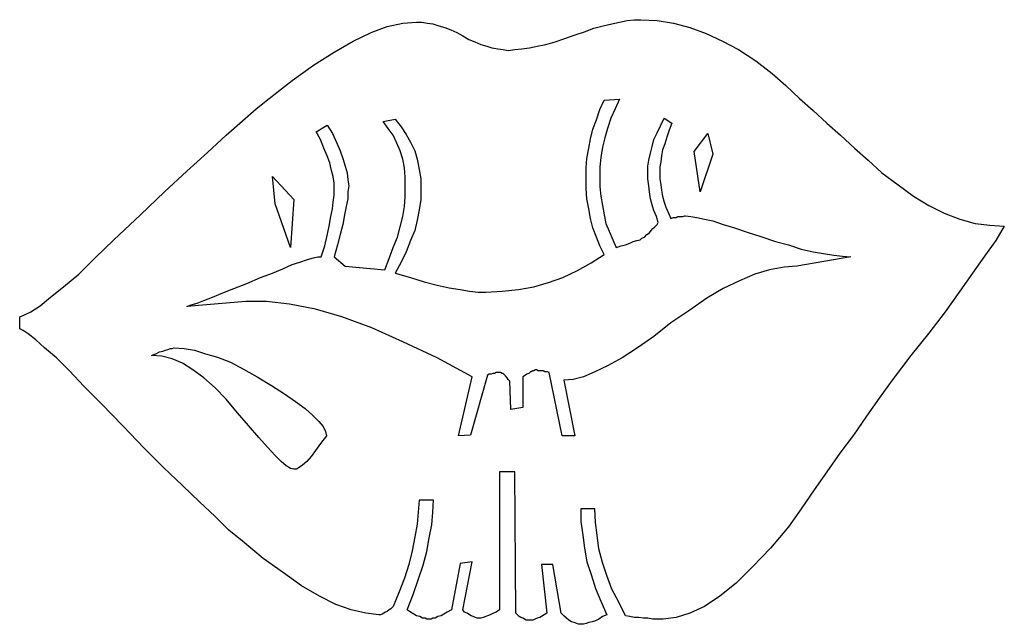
# Model space of a CAD drawing. Extents: x 0.1 to 21.2, y 0 to 2.6.
# Tile 9 of 23: x 5 to 7.3, y 0 to 1.4. Entities that reach past the tile are written whole.
import ezdxf

# ---------------------------------------------------------------- set-up
doc = ezdxf.new("R2010")
doc.units = 0

msp = doc.modelspace()

# ---------------------------------------------------------------- linework, layer by layer
at = {"color": 0}
for p, q in [((5.849609, 1.386719, 0.5), (5.884766, 1.394531, 0.5)), ((5.884766, 1.394531, 0.5), (5.916016, 1.396484, 0.5)), ((5.916016, 1.396484, 0.5), (5.927734, 1.396484, 0.5)), ((5.927734, 1.396484, 0.5), (5.941406, 1.394531, 0.5)), ((5.941406, 1.394531, 0.5), (5.953125, 1.392578, 0.5)), ((5.953125, 1.392578, 0.5), (5.966797, 1.388672, 0.5)), ((6.341797, 1.388672, 0.5), (6.361328, 1.392578, 0.5)), ((6.361328, 1.392578, 0.5), (6.378906, 1.396484, 0.5)), ((6.378906, 1.396484, 0.5), (6.396484, 1.400391, 0.5)), ((6.396484, 1.400391, 0.5), (6.412109, 1.402344, 0.5)), ((6.412109, 1.402344, 0.5), (6.427734, 1.402344, 0.5)), ((6.427734, 1.402344, 0.5), (6.464844, 1.400391, 0.5)), ((6.464844, 1.400391, 0.5), (6.501953, 1.394531, 0.5)), ((6.501953, 1.394531, 0.5), (6.539063, 1.384766, 0.5)), ((5.771484, 1.353516, 0.5), (5.8125, 1.373047, 0.5)), ((5.8125, 1.373047, 0.5), (5.849609, 1.386719, 0.5)), ((5.966797, 1.388672, 0.5), (5.980469, 1.384766, 0.5)), ((5.980469, 1.384766, 0.5), (5.994141, 1.378906, 0.5)), ((5.994141, 1.378906, 0.5), (6.007813, 1.373047, 0.5)), ((6.007813, 1.373047, 0.5), (6.021484, 1.365234, 0.5)), ((6.275391, 1.367188, 0.5), (6.298828, 1.375, 0.5)), ((6.298828, 1.375, 0.5), (6.320313, 1.382813, 0.5)), ((6.320313, 1.382813, 0.5), (6.341797, 1.388672, 0.5)), ((6.539063, 1.384766, 0.5), (6.576172, 1.371094, 0.5)), ((6.576172, 1.371094, 0.5), (6.613281, 1.353516, 0.5)), ((5.728516, 1.328125, 0.5), (5.771484, 1.353516, 0.5)), ((6.021484, 1.365234, 0.5), (6.035156, 1.357422, 0.5)), ((6.035156, 1.357422, 0.5), (6.048828, 1.351563, 0.5)), ((6.048828, 1.351563, 0.5), (6.0625, 1.345703, 0.5)), ((6.210938, 1.345703, 0.5), (6.232422, 1.351563, 0.5)), ((6.232422, 1.351563, 0.5), (6.253906, 1.359375, 0.5)), ((6.253906, 1.359375, 0.5), (6.275391, 1.367188, 0.5)), ((6.613281, 1.353516, 0.5), (6.650391, 1.333984, 0.5)), ((5.681641, 1.298828, 0.5), (5.728516, 1.328125, 0.5)), ((6.0625, 1.345703, 0.5), (6.076172, 1.341797, 0.5)), ((6.076172, 1.341797, 0.5), (6.087891, 1.337891, 0.5)), ((6.087891, 1.337891, 0.5), (6.101563, 1.335938, 0.5)), ((6.101563, 1.335938, 0.5), (6.113281, 1.333984, 0.5)), ((6.113281, 1.333984, 0.5), (6.125, 1.332031, 0.5)), ((6.125, 1.332031, 0.5), (6.140625, 1.333984, 0.5)), ((6.140625, 1.333984, 0.5), (6.15625, 1.335938, 0.5)), ((6.15625, 1.335938, 0.5), (6.173828, 1.337891, 0.5)), ((6.173828, 1.337891, 0.5), (6.191406, 1.341797, 0.5)), ((6.191406, 1.341797, 0.5), (6.210938, 1.345703, 0.5)), ((6.650391, 1.333984, 0.5), (6.689453, 1.308594, 0.5)), ((6.689453, 1.308594, 0.5), (6.726563, 1.279297, 0.5)), ((5.632813, 1.263672, 0.5), (5.681641, 1.298828, 0.5)), ((6.726563, 1.279297, 0.5), (6.757813, 1.251953, 0.5)), ((5.580078, 1.222656, 0.5), (5.632813, 1.263672, 0.5)), ((6.757813, 1.251953, 0.5), (6.789063, 1.222656, 0.5)), ((5.550781, 1.199219, 0.5), (5.580078, 1.222656, 0.5)), ((6.333984, 1.197266, 0.5), (6.34375, 1.21875, 0.5)), ((6.34375, 1.21875, 0.5), (6.378906, 1.220703, 0.5)), ((6.378906, 1.220703, 0.5), (6.369141, 1.199219, 0.5)), ((6.789063, 1.222656, 0.5), (6.820313, 1.195313, 0.5)), ((5.519531, 1.171875, 0.5), (5.550781, 1.199219, 0.5)), ((6.326172, 1.173828, 0.5), (6.333984, 1.197266, 0.5)), ((6.369141, 1.199219, 0.5), (6.359375, 1.177734, 0.5)), ((6.820313, 1.195313, 0.5), (6.851563, 1.166016, 0.5)), ((5.482422, 1.138672, 0.5), (5.519531, 1.171875, 0.5)), ((5.839844, 1.169922, 0.5), (5.867188, 1.175781, 0.5)), ((5.851563, 1.154297, 0.5), (5.839844, 1.169922, 0.5)), ((5.867188, 1.175781, 0.5), (5.880859, 1.158203, 0.5)), ((6.318359, 1.152344, 0.5), (6.326172, 1.173828, 0.5)), ((6.359375, 1.177734, 0.5), (6.351563, 1.154297, 0.5)), ((6.472656, 1.162109, 0.5), (6.480469, 1.177734, 0.5)), ((6.480469, 1.177734, 0.5), (6.498047, 1.166016, 0.5)), ((5.6875, 1.146484, 0.5), (5.712891, 1.162109, 0.5)), ((5.697266, 1.128906, 0.5), (5.6875, 1.146484, 0.5)), ((5.712891, 1.162109, 0.5), (5.724609, 1.142578, 0.5)), ((5.863281, 1.138672, 0.5), (5.851563, 1.154297, 0.5)), ((5.880859, 1.158203, 0.5), (5.892578, 1.140625, 0.5)), ((6.3125, 1.130859, 0.5), (6.318359, 1.152344, 0.5)), ((6.351563, 1.154297, 0.5), (6.345703, 1.132813, 0.5)), ((6.457031, 1.128906, 0.5), (6.464844, 1.144531, 0.5)), ((6.464844, 1.144531, 0.5), (6.472656, 1.162109, 0.5)), ((6.492188, 1.150391, 0.5), (6.486328, 1.134766, 0.5)), ((6.498047, 1.166016, 0.5), (6.492188, 1.150391, 0.5)), ((6.851563, 1.166016, 0.5), (6.882813, 1.138672, 0.5)), ((5.439453, 1.099609, 0.5), (5.482422, 1.138672, 0.5)), ((5.705078, 1.109375, 0.5), (5.697266, 1.128906, 0.5)), ((5.724609, 1.142578, 0.5), (5.734375, 1.121094, 0.5)), ((5.871094, 1.121094, 0.5), (5.863281, 1.138672, 0.5)), ((5.892578, 1.140625, 0.5), (5.902344, 1.123047, 0.5)), ((5.902344, 1.123047, 0.5), (5.912109, 1.103516, 0.5)), ((6.308594, 1.109375, 0.5), (6.3125, 1.130859, 0.5)), ((6.345703, 1.132813, 0.5), (6.339844, 1.111328, 0.5)), ((6.453125, 1.113281, 0.5), (6.457031, 1.128906, 0.5)), ((6.486328, 1.134766, 0.5), (6.482422, 1.119141, 0.5)), ((6.548828, 1.101563, 0.5), (6.580078, 1.142578, 0.5)), ((6.580078, 1.142578, 0.5), (6.591797, 1.095703, 0.5)), ((6.882813, 1.138672, 0.5), (6.914063, 1.109375, 0.5)), ((5.712891, 1.091797, 0.5), (5.705078, 1.109375, 0.5)), ((5.734375, 1.121094, 0.5), (5.742188, 1.103516, 0.5)), ((5.742188, 1.103516, 0.5), (5.748047, 1.085938, 0.5)), ((5.878906, 1.103516, 0.5), (5.871094, 1.121094, 0.5)), ((5.884766, 1.083984, 0.5), (5.878906, 1.103516, 0.5)), ((5.912109, 1.103516, 0.5), (5.917969, 1.083984, 0.5)), ((6.304688, 1.085938, 0.5), (6.308594, 1.109375, 0.5)), ((6.339844, 1.111328, 0.5), (6.335938, 1.087891, 0.5)), ((6.449219, 1.097656, 0.5), (6.453125, 1.113281, 0.5)), ((6.476563, 1.105469, 0.5), (6.474609, 1.091797, 0.5)), ((6.482422, 1.119141, 0.5), (6.476563, 1.105469, 0.5)), ((6.5625, 1.009766, 0.5), (6.548828, 1.101563, 0.5)), ((6.914063, 1.109375, 0.5), (6.945313, 1.082031, 0.5)), ((5.392578, 1.056641, 0.5), (5.439453, 1.099609, 0.5)), ((5.71875, 1.076172, 0.5), (5.712891, 1.091797, 0.5)), ((5.748047, 1.085938, 0.5), (5.753906, 1.068359, 0.5)), ((5.888672, 1.064453, 0.5), (5.884766, 1.083984, 0.5)), ((5.917969, 1.083984, 0.5), (5.921875, 1.060547, 0.5)), ((6.302734, 1.064453, 0.5), (6.304688, 1.085938, 0.5)), ((6.335938, 1.087891, 0.5), (6.333984, 1.066406, 0.5)), ((6.443359, 1.068359, 0.5), (6.445313, 1.082031, 0.5)), ((6.445313, 1.082031, 0.5), (6.449219, 1.097656, 0.5)), ((6.472656, 1.078125, 0.5), (6.470703, 1.066406, 0.5)), ((6.474609, 1.091797, 0.5), (6.472656, 1.078125, 0.5)), ((6.591797, 1.095703, 0.5), (6.5625, 1.009766, 0.5)), ((6.945313, 1.082031, 0.5), (6.976563, 1.052734, 0.5)), ((5.341797, 1.009766, 0.5), (5.392578, 1.056641, 0.5)), ((5.722656, 1.058594, 0.5), (5.71875, 1.076172, 0.5)), ((5.726563, 1.044922, 0.5), (5.722656, 1.058594, 0.5)), ((5.753906, 1.068359, 0.5), (5.757813, 1.052734, 0.5)), ((5.890625, 1.042969, 0.5), (5.888672, 1.064453, 0.5)), ((5.921875, 1.060547, 0.5), (5.925781, 1.039063, 0.5)), ((6.302734, 1.042969, 0.5), (6.302734, 1.064453, 0.5)), ((6.333984, 1.066406, 0.5), (6.333984, 1.042969, 0.5)), ((6.443359, 1.052734, 0.5), (6.443359, 1.068359, 0.5)), ((6.470703, 1.066406, 0.5), (6.470703, 1.052734, 0.5)), ((5.587891, 1.044922, 0.5), (5.636719, 0.992188, 0.5)), ((5.59375, 0.982422, 0.5), (5.587891, 1.044922, 0.5)), ((5.728516, 1.029297, 0.5), (5.726563, 1.044922, 0.5)), ((5.757813, 1.052734, 0.5), (5.759766, 1.037109, 0.5)), ((5.759766, 1.037109, 0.5), (5.761719, 1.023438, 0.5)), ((5.890625, 1.021484, 0.5), (5.890625, 1.042969, 0.5)), ((5.925781, 1.039063, 0.5), (5.925781, 1.015625, 0.5)), ((6.302734, 1.017578, 0.5), (6.302734, 1.042969, 0.5)), ((6.333984, 1.042969, 0.5), (6.333984, 1.021484, 0.5)), ((6.443359, 1.039063, 0.5), (6.443359, 1.052734, 0.5)), ((6.445313, 1.023438, 0.5), (6.443359, 1.039063, 0.5)), ((6.470703, 1.052734, 0.5), (6.470703, 1.039063, 0.5)), ((6.470703, 1.039063, 0.5), (6.472656, 1.025391, 0.5)), ((6.976563, 1.052734, 0.5), (7.013672, 1.025391, 0.5)), ((5.728516, 1.015625, 0.5), (5.728516, 1.029297, 0.5)), ((5.728516, 1.001953, 0.5), (5.728516, 1.015625, 0.5)), ((5.761719, 1.023438, 0.5), (5.759766, 1.009766, 0.5)), ((5.890625, 0.998047, 0.5), (5.890625, 1.021484, 0.5)), ((5.925781, 1.015625, 0.5), (5.925781, 0.992188, 0.5)), ((6.304688, 0.994141, 0.5), (6.302734, 1.017578, 0.5)), ((6.333984, 1.021484, 0.5), (6.335938, 1, 0.5)), ((6.447266, 1.009766, 0.5), (6.445313, 1.023438, 0.5)), ((6.472656, 1.025391, 0.5), (6.474609, 1.013672, 0.5)), ((6.474609, 1.013672, 0.5), (6.476563, 1, 0.5)), ((7.013672, 1.025391, 0.5), (7.048828, 1, 0.5)), ((5.287109, 0.957031, 0.5), (5.341797, 1.009766, 0.5)), ((5.636719, 0.992188, 0.5), (5.628906, 0.882813, 0.5)), ((5.726563, 0.986328, 0.5), (5.728516, 1.001953, 0.5)), ((5.759766, 0.994141, 0.5), (5.755859, 0.976563, 0.5)), ((5.759766, 1.009766, 0.5), (5.759766, 0.994141, 0.5)), ((5.888672, 0.976563, 0.5), (5.890625, 0.998047, 0.5)), ((5.925781, 0.992188, 0.5), (5.921875, 0.96875, 0.5)), ((6.308594, 0.970703, 0.5), (6.304688, 0.994141, 0.5)), ((6.335938, 1, 0.5), (6.339844, 0.978516, 0.5)), ((6.449219, 0.994141, 0.5), (6.447266, 1.009766, 0.5)), ((6.453125, 0.980469, 0.5), (6.449219, 0.994141, 0.5)), ((6.476563, 1, 0.5), (6.480469, 0.986328, 0.5)), ((7.048828, 1, 0.5), (7.083984, 0.978516, 0.5)), ((5.628906, 0.882813, 0.5), (5.59375, 0.982422, 0.5)), ((5.720703, 0.953125, 0.5), (5.724609, 0.970703, 0.5)), ((5.724609, 0.970703, 0.5), (5.726563, 0.986328, 0.5)), ((5.755859, 0.976563, 0.5), (5.751953, 0.957031, 0.5)), ((5.884766, 0.953125, 0.5), (5.888672, 0.976563, 0.5)), ((5.921875, 0.96875, 0.5), (5.917969, 0.945313, 0.5)), ((6.3125, 0.949219, 0.5), (6.308594, 0.970703, 0.5)), ((6.339844, 0.978516, 0.5), (6.34375, 0.957031, 0.5)), ((6.457031, 0.966797, 0.5), (6.453125, 0.980469, 0.5)), ((6.462891, 0.953125, 0.5), (6.457031, 0.966797, 0.5)), ((6.480469, 0.986328, 0.5), (6.484375, 0.974609, 0.5)), ((6.484375, 0.974609, 0.5), (6.490234, 0.960938, 0.5)), ((7.083984, 0.978516, 0.5), (7.119141, 0.960938, 0.5)), ((5.226563, 0.900391, 0.5), (5.287109, 0.957031, 0.5)), ((5.716797, 0.931641, 0.5), (5.720703, 0.953125, 0.5)), ((5.751953, 0.957031, 0.5), (5.748047, 0.935547, 0.5)), ((5.878906, 0.929688, 0.5), (5.884766, 0.953125, 0.5)), ((5.917969, 0.945313, 0.5), (5.912109, 0.921875, 0.5)), ((6.318359, 0.927734, 0.5), (6.3125, 0.949219, 0.5)), ((6.34375, 0.957031, 0.5), (6.347656, 0.9375, 0.5)), ((6.466797, 0.939453, 0.5), (6.462891, 0.953125, 0.5)), ((6.490234, 0.960938, 0.5), (6.496094, 0.949219, 0.5)), ((6.496094, 0.949219, 0.5), (6.501953, 0.951172, 0.5)), ((6.501953, 0.951172, 0.5), (6.507813, 0.951172, 0.5)), ((6.507813, 0.951172, 0.5), (6.511719, 0.953125, 0.5)), ((6.511719, 0.953125, 0.5), (6.517578, 0.953125, 0.5)), ((6.517578, 0.953125, 0.5), (6.521484, 0.953125, 0.5)), ((6.521484, 0.953125, 0.5), (6.523438, 0.953125, 0.5)), ((6.523438, 0.953125, 0.5), (6.527344, 0.955078, 0.5)), ((6.527344, 0.955078, 0.5), (6.529297, 0.955078, 0.5)), ((6.529297, 0.955078, 0.5), (6.541016, 0.953125, 0.5)), ((6.541016, 0.953125, 0.5), (6.554688, 0.951172, 0.5)), ((6.554688, 0.951172, 0.5), (6.572266, 0.947266, 0.5)), ((6.572266, 0.947266, 0.5), (6.591797, 0.943359, 0.5)), ((6.591797, 0.943359, 0.5), (6.615234, 0.935547, 0.5)), ((7.119141, 0.960938, 0.5), (7.154297, 0.947266, 0.5)), ((7.154297, 0.947266, 0.5), (7.189453, 0.9375, 0.5)), ((5.712891, 0.910156, 0.5), (5.716797, 0.931641, 0.5)), ((5.748047, 0.935547, 0.5), (5.742188, 0.912109, 0.5)), ((5.873047, 0.90625, 0.5), (5.878906, 0.929688, 0.5)), ((5.912109, 0.921875, 0.5), (5.902344, 0.898438, 0.5)), ((6.326172, 0.90625, 0.5), (6.318359, 0.927734, 0.5)), ((6.347656, 0.9375, 0.5), (6.355469, 0.919922, 0.5)), ((6.447266, 0.916016, 0.5), (6.451172, 0.921875, 0.5)), ((6.451172, 0.921875, 0.5), (6.455078, 0.925781, 0.5)), ((6.455078, 0.925781, 0.5), (6.458984, 0.929688, 0.5)), ((6.458984, 0.929688, 0.5), (6.462891, 0.933594, 0.5)), ((6.462891, 0.933594, 0.5), (6.464844, 0.935547, 0.5)), ((6.464844, 0.935547, 0.5), (6.466797, 0.939453, 0.5)), ((6.615234, 0.935547, 0.5), (6.640625, 0.927734, 0.5)), ((6.640625, 0.927734, 0.5), (6.669922, 0.917969, 0.5)), ((7.189453, 0.9375, 0.5), (7.222656, 0.933594, 0.5)), ((7.222656, 0.933594, 0.5), (7.255859, 0.931641, 0.5)), ((7.255859, 0.931641, 0.5), (7.236328, 0.898438, 0.5)), ((5.183594, 0.859375, 0.5), (5.226563, 0.900391, 0.5)), ((5.707031, 0.886719, 0.5), (5.712891, 0.910156, 0.5)), ((5.742188, 0.912109, 0.5), (5.736328, 0.888672, 0.5)), ((5.863281, 0.882813, 0.5), (5.873047, 0.90625, 0.5)), ((5.902344, 0.898438, 0.5), (5.892578, 0.873047, 0.5)), ((6.333984, 0.886719, 0.5), (6.326172, 0.90625, 0.5)), ((6.355469, 0.919922, 0.5), (6.363281, 0.900391, 0.5)), ((6.363281, 0.900391, 0.5), (6.371094, 0.882813, 0.5)), ((6.410156, 0.896484, 0.5), (6.417969, 0.898438, 0.5)), ((6.417969, 0.898438, 0.5), (6.425781, 0.900391, 0.5)), ((6.425781, 0.900391, 0.5), (6.429688, 0.904297, 0.5)), ((6.429688, 0.904297, 0.5), (6.435547, 0.90625, 0.5)), ((6.435547, 0.90625, 0.5), (6.441406, 0.912109, 0.5)), ((6.441406, 0.912109, 0.5), (6.447266, 0.916016, 0.5)), ((6.669922, 0.917969, 0.5), (6.701172, 0.908203, 0.5)), ((6.701172, 0.908203, 0.5), (6.734375, 0.896484, 0.5)), ((7.236328, 0.898438, 0.5), (7.210938, 0.863281, 0.5)), ((5.699219, 0.861328, 0.5), (5.707031, 0.886719, 0.5)), ((5.736328, 0.888672, 0.5), (5.728516, 0.861328, 0.5)), ((5.853516, 0.857422, 0.5), (5.863281, 0.882813, 0.5)), ((6.34375, 0.867188, 0.5), (6.333984, 0.886719, 0.5)), ((6.371094, 0.882813, 0.5), (6.382813, 0.886719, 0.5)), ((6.382813, 0.886719, 0.5), (6.392578, 0.888672, 0.5)), ((6.392578, 0.888672, 0.5), (6.402344, 0.892578, 0.5)), ((6.402344, 0.892578, 0.5), (6.410156, 0.896484, 0.5)), ((6.734375, 0.896484, 0.5), (6.763672, 0.888672, 0.5)), ((6.763672, 0.888672, 0.5), (6.792969, 0.878906, 0.5)), ((6.792969, 0.878906, 0.5), (6.820313, 0.873047, 0.5)), ((5.146484, 0.822266, 0.5), (5.183594, 0.859375, 0.5)), ((5.650391, 0.849609, 0.5), (5.667969, 0.855469, 0.5)), ((5.667969, 0.855469, 0.5), (5.681641, 0.859375, 0.5)), ((5.681641, 0.859375, 0.5), (5.691406, 0.861328, 0.5)), ((5.691406, 0.861328, 0.5), (5.699219, 0.861328, 0.5)), ((5.728516, 0.861328, 0.5), (5.753906, 0.839844, 0.5)), ((5.84375, 0.832031, 0.5), (5.853516, 0.857422, 0.5)), ((5.892578, 0.873047, 0.5), (5.880859, 0.849609, 0.5)), ((6.314453, 0.847656, 0.5), (6.34375, 0.867188, 0.5)), ((6.90625, 0.861328, 0.5), (6.783203, 0.839844, 0.5)), ((6.820313, 0.873047, 0.5), (6.84375, 0.869141, 0.5)), ((6.84375, 0.869141, 0.5), (6.867188, 0.865234, 0.5)), ((6.867188, 0.865234, 0.5), (6.886719, 0.863281, 0.5)), ((6.886719, 0.863281, 0.5), (6.90625, 0.861328, 0.5)), ((7.210938, 0.863281, 0.5), (7.183594, 0.824219, 0.5)), ((5.587891, 0.824219, 0.5), (5.611328, 0.833984, 0.5)), ((5.611328, 0.833984, 0.5), (5.632813, 0.84375, 0.5)), ((5.632813, 0.84375, 0.5), (5.650391, 0.849609, 0.5)), ((5.753906, 0.839844, 0.5), (5.84375, 0.832031, 0.5)), ((5.880859, 0.849609, 0.5), (5.867188, 0.824219, 0.5)), ((6.283203, 0.830078, 0.5), (6.314453, 0.847656, 0.5)), ((6.720703, 0.832031, 0.5), (6.6875, 0.822266, 0.5)), ((6.753906, 0.837891, 0.5), (6.720703, 0.832031, 0.5)), ((6.783203, 0.839844, 0.5), (6.753906, 0.837891, 0.5)), ((5.111328, 0.792969, 0.5), (5.146484, 0.822266, 0.5)), ((5.529297, 0.800781, 0.5), (5.560547, 0.814453, 0.5)), ((5.560547, 0.814453, 0.5), (5.587891, 0.824219, 0.5)), ((5.867188, 0.824219, 0.5), (5.902344, 0.814453, 0.5)), ((5.902344, 0.814453, 0.5), (5.933594, 0.804688, 0.5)), ((6.216797, 0.802734, 0.5), (6.25, 0.814453, 0.5)), ((6.25, 0.814453, 0.5), (6.283203, 0.830078, 0.5)), ((6.6875, 0.822266, 0.5), (6.652344, 0.806641, 0.5)), ((7.183594, 0.824219, 0.5), (7.154297, 0.783203, 0.5)), ((5.082031, 0.769531, 0.5), (5.111328, 0.792969, 0.5)), ((5.474609, 0.779297, 0.5), (5.5, 0.789063, 0.5)), ((5.5, 0.789063, 0.5), (5.529297, 0.800781, 0.5)), ((5.933594, 0.804688, 0.5), (5.962891, 0.796875, 0.5)), ((5.962891, 0.796875, 0.5), (5.990234, 0.791016, 0.5)), ((5.990234, 0.791016, 0.5), (6.015625, 0.787109, 0.5)), ((6.015625, 0.787109, 0.5), (6.037109, 0.783203, 0.5)), ((6.111328, 0.783203, 0.5), (6.148438, 0.787109, 0.5)), ((6.148438, 0.787109, 0.5), (6.183594, 0.792969, 0.5)), ((6.183594, 0.792969, 0.5), (6.216797, 0.802734, 0.5)), ((6.615234, 0.789063, 0.5), (6.578125, 0.767578, 0.5)), ((6.652344, 0.806641, 0.5), (6.615234, 0.789063, 0.5)), ((5.058594, 0.75, 0.5), (5.082031, 0.769531, 0.5)), ((5.431641, 0.761719, 0.5), (5.451172, 0.769531, 0.5)), ((5.451172, 0.769531, 0.5), (5.474609, 0.779297, 0.5)), ((6.037109, 0.783203, 0.5), (6.056641, 0.78125, 0.5)), ((6.056641, 0.78125, 0.5), (6.074219, 0.78125, 0.5)), ((6.074219, 0.78125, 0.5), (6.111328, 0.783203, 0.5)), ((6.578125, 0.767578, 0.5), (6.539063, 0.740234, 0.5)), ((7.154297, 0.783203, 0.5), (7.121094, 0.736328, 0.5)), ((5.037109, 0.736328, 0.5), (5.058594, 0.75, 0.5)), ((5.527344, 0.759766, 0.5), (5.392578, 0.748047, 0.5)), ((5.392578, 0.748047, 0.5), (5.402344, 0.751953, 0.5)), ((5.402344, 0.751953, 0.5), (5.416016, 0.755859, 0.5)), ((5.416016, 0.755859, 0.5), (5.431641, 0.761719, 0.5)), ((5.574219, 0.759766, 0.5), (5.527344, 0.759766, 0.5)), ((5.626953, 0.753906, 0.5), (5.574219, 0.759766, 0.5)), ((5.685547, 0.742188, 0.5), (5.626953, 0.753906, 0.5)), ((5.746094, 0.724609, 0.5), (5.685547, 0.742188, 0.5)), ((5.011719, 0.724609, 0.5), (5.021484, 0.728516, 0.5)), ((5.011719, 0.697266, 0.5), (5.011719, 0.724609, 0.5)), ((5.021484, 0.728516, 0.5), (5.037109, 0.736328, 0.5)), ((5.814453, 0.699219, 0.5), (5.746094, 0.724609, 0.5)), ((6.539063, 0.740234, 0.5), (6.496094, 0.710938, 0.5)), ((7.121094, 0.736328, 0.5), (7.083984, 0.6875, 0.5)), ((5.019531, 0.693359, 0.5), (5.011719, 0.697266, 0.5)), ((5.884766, 0.667969, 0.5), (5.814453, 0.699219, 0.5)), ((6.496094, 0.710938, 0.5), (6.457031, 0.679688, 0.5)), ((5.03125, 0.685547, 0.5), (5.019531, 0.693359, 0.5)), ((5.048828, 0.671875, 0.5), (5.03125, 0.685547, 0.5)), ((6.457031, 0.679688, 0.5), (6.419922, 0.654297, 0.5)), ((7.083984, 0.6875, 0.5), (7.042969, 0.636719, 0.5)), ((5.068359, 0.654297, 0.5), (5.048828, 0.671875, 0.5)), ((5.095703, 0.630859, 0.5), (5.068359, 0.654297, 0.5)), ((5.349609, 0.650391, 0.5), (5.355469, 0.652344, 0.5)), ((5.355469, 0.652344, 0.5), (5.359375, 0.652344, 0.5)), ((5.359375, 0.652344, 0.5), (5.363281, 0.654297, 0.5)), ((5.363281, 0.654297, 0.5), (5.386719, 0.652344, 0.5)), ((5.386719, 0.652344, 0.5), (5.410156, 0.648438, 0.5)), ((5.962891, 0.630859, 0.5), (5.884766, 0.667969, 0.5)), ((6.419922, 0.654297, 0.5), (6.384766, 0.630859, 0.5)), ((5.125, 0.601563, 0.5), (5.095703, 0.630859, 0.5)), ((5.3125, 0.636719, 0.5), (5.322266, 0.640625, 0.5)), ((5.335938, 0.634766, 0.5), (5.3125, 0.636719, 0.5)), ((5.322266, 0.640625, 0.5), (5.330078, 0.644531, 0.5)), ((5.330078, 0.644531, 0.5), (5.337891, 0.646484, 0.5)), ((5.359375, 0.628906, 0.5), (5.335938, 0.634766, 0.5)), ((5.337891, 0.646484, 0.5), (5.34375, 0.648438, 0.5)), ((5.34375, 0.648438, 0.5), (5.349609, 0.650391, 0.5)), ((5.382813, 0.619141, 0.5), (5.359375, 0.628906, 0.5)), ((5.410156, 0.648438, 0.5), (5.435547, 0.640625, 0.5)), ((5.435547, 0.640625, 0.5), (5.462891, 0.632813, 0.5)), ((5.462891, 0.632813, 0.5), (5.492188, 0.621094, 0.5)), ((6.042969, 0.587891, 0.5), (5.962891, 0.630859, 0.5)), ((6.384766, 0.630859, 0.5), (6.351563, 0.613281, 0.5)), ((7.042969, 0.636719, 0.5), (7, 0.580078, 0.5)), ((5.40625, 0.603516, 0.5), (5.382813, 0.619141, 0.5)), ((5.492188, 0.621094, 0.5), (5.521484, 0.605469, 0.5)), ((6.351563, 0.613281, 0.5), (6.322266, 0.599609, 0.5)), ((5.158203, 0.566406, 0.5), (5.125, 0.601563, 0.5)), ((5.431641, 0.585938, 0.5), (5.40625, 0.603516, 0.5)), ((5.457031, 0.5625, 0.5), (5.431641, 0.585938, 0.5)), ((5.521484, 0.605469, 0.5), (5.552734, 0.587891, 0.5)), ((5.552734, 0.587891, 0.5), (5.585938, 0.568359, 0.5)), ((6.011719, 0.453125, 0.5), (6.042969, 0.587891, 0.5)), ((6.078125, 0.591797, 0.5), (6.039063, 0.455078, 0.5)), ((6.082031, 0.59375, 0.5), (6.078125, 0.591797, 0.5)), ((6.085938, 0.59375, 0.5), (6.082031, 0.59375, 0.5)), ((6.089844, 0.595703, 0.5), (6.085938, 0.59375, 0.5)), ((6.09375, 0.595703, 0.5), (6.089844, 0.595703, 0.5)), ((6.097656, 0.597656, 0.5), (6.09375, 0.595703, 0.5)), ((6.099609, 0.597656, 0.5), (6.097656, 0.597656, 0.5)), ((6.101563, 0.597656, 0.5), (6.099609, 0.597656, 0.5)), ((6.105469, 0.597656, 0.5), (6.101563, 0.597656, 0.5)), ((6.107422, 0.597656, 0.5), (6.105469, 0.597656, 0.5)), ((6.111328, 0.595703, 0.5), (6.107422, 0.597656, 0.5)), ((6.113281, 0.595703, 0.5), (6.111328, 0.595703, 0.5)), ((6.117188, 0.591797, 0.5), (6.113281, 0.595703, 0.5)), ((6.119141, 0.589844, 0.5), (6.117188, 0.591797, 0.5)), ((6.123047, 0.585938, 0.5), (6.119141, 0.589844, 0.5)), ((6.125, 0.582031, 0.5), (6.123047, 0.585938, 0.5)), ((6.162109, 0.589844, 0.5), (6.158203, 0.587891, 0.5)), ((6.158203, 0.587891, 0.5), (6.158203, 0.517578, 0.5)), ((6.167969, 0.59375, 0.5), (6.162109, 0.589844, 0.5)), ((6.171875, 0.595703, 0.5), (6.167969, 0.59375, 0.5)), ((6.175781, 0.599609, 0.5), (6.171875, 0.595703, 0.5)), ((6.177734, 0.599609, 0.5), (6.175781, 0.599609, 0.5)), ((6.181641, 0.601563, 0.5), (6.177734, 0.599609, 0.5)), ((6.183594, 0.601563, 0.5), (6.181641, 0.601563, 0.5)), ((6.1875, 0.603516, 0.5), (6.183594, 0.601563, 0.5)), ((6.189453, 0.603516, 0.5), (6.1875, 0.603516, 0.5)), ((6.193359, 0.601563, 0.5), (6.189453, 0.603516, 0.5)), ((6.197266, 0.601563, 0.5), (6.193359, 0.601563, 0.5)), ((6.201172, 0.601563, 0.5), (6.197266, 0.601563, 0.5)), ((6.205078, 0.601563, 0.5), (6.201172, 0.601563, 0.5)), ((6.208984, 0.599609, 0.5), (6.205078, 0.601563, 0.5)), ((6.214844, 0.599609, 0.5), (6.208984, 0.599609, 0.5)), ((6.21875, 0.597656, 0.5), (6.214844, 0.599609, 0.5)), ((6.248047, 0.453125, 0.5), (6.21875, 0.597656, 0.5)), ((6.296875, 0.587891, 0.5), (6.273438, 0.582031, 0.5)), ((6.322266, 0.599609, 0.5), (6.296875, 0.587891, 0.5)), ((5.197266, 0.527344, 0.5), (5.158203, 0.566406, 0.5)), ((5.482422, 0.537109, 0.5), (5.457031, 0.5625, 0.5)), ((5.585938, 0.568359, 0.5), (5.615234, 0.548828, 0.5)), ((6.128906, 0.578125, 0.5), (6.125, 0.582031, 0.5)), ((6.130859, 0.513672, 0.5), (6.128906, 0.578125, 0.5)), ((6.273438, 0.582031, 0.5), (6.251953, 0.580078, 0.5)), ((6.251953, 0.580078, 0.5), (6.277344, 0.453125, 0.5)), ((7, 0.580078, 0.5), (6.970703, 0.539063, 0.5)), ((5.615234, 0.548828, 0.5), (5.640625, 0.53125, 0.5)), ((6.970703, 0.539063, 0.5), (6.941406, 0.498047, 0.5)), ((5.248047, 0.474609, 0.5), (5.197266, 0.527344, 0.5)), ((5.507813, 0.505859, 0.5), (5.482422, 0.537109, 0.5)), ((5.640625, 0.53125, 0.5), (5.662109, 0.515625, 0.5)), ((6.158203, 0.517578, 0.5), (6.130859, 0.513672, 0.5)), ((5.533203, 0.476563, 0.5), (5.507813, 0.505859, 0.5)), ((5.662109, 0.515625, 0.5), (5.679688, 0.5, 0.5)), ((5.679688, 0.5, 0.5), (5.693359, 0.486328, 0.5)), ((6.941406, 0.498047, 0.5), (6.912109, 0.455078, 0.5)), ((5.294922, 0.425781, 0.5), (5.248047, 0.474609, 0.5)), ((5.556641, 0.449219, 0.5), (5.533203, 0.476563, 0.5)), ((5.693359, 0.486328, 0.5), (5.703125, 0.474609, 0.5)), ((5.703125, 0.474609, 0.5), (5.708984, 0.462891, 0.5)), ((5.576172, 0.427734, 0.5), (5.556641, 0.449219, 0.5)), ((5.710938, 0.453125, 0.5), (5.697266, 0.435547, 0.5)), ((5.708984, 0.462891, 0.5), (5.710938, 0.453125, 0.5)), ((6.039063, 0.455078, 0.5), (6.011719, 0.453125, 0.5)), ((6.277344, 0.453125, 0.5), (6.248047, 0.453125, 0.5)), ((6.912109, 0.455078, 0.5), (6.880859, 0.414063, 0.5)), ((5.59375, 0.408203, 0.5), (5.576172, 0.427734, 0.5)), ((5.697266, 0.435547, 0.5), (5.685547, 0.419922, 0.5)), ((5.339844, 0.380859, 0.5), (5.294922, 0.425781, 0.5)), ((5.607422, 0.394531, 0.5), (5.59375, 0.408203, 0.5)), ((5.675781, 0.40625, 0.5), (5.666016, 0.394531, 0.5)), ((5.685547, 0.419922, 0.5), (5.675781, 0.40625, 0.5)), ((6.880859, 0.414063, 0.5), (6.851563, 0.371094, 0.5)), ((5.619141, 0.384766, 0.5), (5.607422, 0.394531, 0.5)), ((5.628906, 0.378906, 0.5), (5.619141, 0.384766, 0.5)), ((5.65625, 0.386719, 0.5), (5.648438, 0.380859, 0.5)), ((5.666016, 0.394531, 0.5), (5.65625, 0.386719, 0.5)), ((5.382813, 0.339844, 0.5), (5.339844, 0.380859, 0.5)), ((5.636719, 0.376953, 0.5), (5.628906, 0.378906, 0.5)), ((5.642578, 0.376953, 0.5), (5.636719, 0.376953, 0.5)), ((5.648438, 0.380859, 0.5), (5.642578, 0.376953, 0.5)), ((6.140625, 0.371094, 0.5), (6.105469, 0.371094, 0.5)), ((6.105469, 0.371094, 0.5), (6.105469, 0.056641, 0.5)), ((6.142578, 0.048828, 0.5), (6.140625, 0.371094, 0.5)), ((6.851563, 0.371094, 0.5), (6.822266, 0.330078, 0.5)), ((5.421875, 0.302734, 0.5), (5.382813, 0.339844, 0.5)), ((6.822266, 0.330078, 0.5), (6.792969, 0.287109, 0.5)), ((5.457031, 0.269531, 0.5), (5.421875, 0.302734, 0.5)), ((5.921875, 0.306641, 0.5), (5.919922, 0.279297, 0.5)), ((5.955078, 0.306641, 0.5), (5.921875, 0.306641, 0.5)), ((5.953125, 0.279297, 0.5), (5.955078, 0.306641, 0.5)), ((5.488281, 0.238281, 0.5), (5.457031, 0.269531, 0.5)), ((5.919922, 0.279297, 0.5), (5.917969, 0.251953, 0.5)), ((5.951172, 0.25, 0.5), (5.953125, 0.279297, 0.5)), ((6.322266, 0.287109, 0.5), (6.291016, 0.287109, 0.5)), ((6.291016, 0.287109, 0.5), (6.291016, 0.257813, 0.5)), ((6.324219, 0.255859, 0.5), (6.322266, 0.287109, 0.5)), ((6.792969, 0.287109, 0.5), (6.763672, 0.246094, 0.5)), ((5.917969, 0.251953, 0.5), (5.912109, 0.222656, 0.5)), ((5.945313, 0.220703, 0.5), (5.951172, 0.25, 0.5)), ((6.291016, 0.257813, 0.5), (6.294922, 0.226563, 0.5)), ((6.328125, 0.226563, 0.5), (6.324219, 0.255859, 0.5)), ((5.519531, 0.212891, 0.5), (5.488281, 0.238281, 0.5)), ((6.294922, 0.226563, 0.5), (6.298828, 0.197266, 0.5)), ((6.332031, 0.195313, 0.5), (6.328125, 0.226563, 0.5)), ((6.763672, 0.246094, 0.5), (6.722656, 0.197266, 0.5)), ((5.566406, 0.173828, 0.5), (5.519531, 0.212891, 0.5)), ((5.912109, 0.222656, 0.5), (5.90625, 0.191406, 0.5)), ((5.939453, 0.189453, 0.5), (5.945313, 0.220703, 0.5)), ((5.90625, 0.191406, 0.5), (5.898438, 0.160156, 0.5)), ((5.931641, 0.158203, 0.5), (5.939453, 0.189453, 0.5)), ((6.298828, 0.197266, 0.5), (6.304688, 0.166016, 0.5)), ((6.339844, 0.164063, 0.5), (6.332031, 0.195313, 0.5)), ((6.722656, 0.197266, 0.5), (6.681641, 0.154297, 0.5)), ((5.613281, 0.140625, 0.5), (5.566406, 0.173828, 0.5)), ((5.898438, 0.160156, 0.5), (5.888672, 0.128906, 0.5)), ((5.919922, 0.125, 0.5), (5.931641, 0.158203, 0.5)), ((6.015625, 0.162109, 0.5), (5.996094, 0.056641, 0.5)), ((6.042969, 0.166016, 0.5), (6.015625, 0.162109, 0.5)), ((6.021484, 0.056641, 0.5), (6.042969, 0.166016, 0.5)), ((6.226563, 0.160156, 0.5), (6.201172, 0.160156, 0.5)), ((6.201172, 0.160156, 0.5), (6.212891, 0.048828, 0.5)), ((6.246094, 0.048828, 0.5), (6.226563, 0.160156, 0.5)), ((6.304688, 0.166016, 0.5), (6.314453, 0.136719, 0.5)), ((6.349609, 0.134766, 0.5), (6.339844, 0.164063, 0.5)), ((5.654297, 0.111328, 0.5), (5.613281, 0.140625, 0.5)), ((6.314453, 0.136719, 0.5), (6.324219, 0.105469, 0.5)), ((6.361328, 0.103516, 0.5), (6.349609, 0.134766, 0.5)), ((6.681641, 0.154297, 0.5), (6.644531, 0.117188, 0.5)), ((5.888672, 0.128906, 0.5), (5.876953, 0.097656, 0.5)), ((5.908203, 0.091797, 0.5), (5.919922, 0.125, 0.5)), ((6.644531, 0.117188, 0.5), (6.607422, 0.087891, 0.5)), ((5.695313, 0.087891, 0.5), (5.654297, 0.111328, 0.5)), ((5.876953, 0.097656, 0.5), (5.863281, 0.064453, 0.5)), ((5.894531, 0.056641, 0.5), (5.908203, 0.091797, 0.5)), ((6.324219, 0.105469, 0.5), (6.335938, 0.076172, 0.5)), ((6.376953, 0.074219, 0.5), (6.361328, 0.103516, 0.5)), ((5.732422, 0.068359, 0.5), (5.695313, 0.087891, 0.5)), ((5.767578, 0.056641, 0.5), (5.732422, 0.068359, 0.5)), ((6.335938, 0.076172, 0.5), (6.349609, 0.044922, 0.5)), ((6.392578, 0.042969, 0.5), (6.376953, 0.074219, 0.5)), ((6.607422, 0.087891, 0.5), (6.572266, 0.064453, 0.5)), ((5.800781, 0.048828, 0.5), (5.767578, 0.056641, 0.5)), ((5.830078, 0.044922, 0.5), (5.800781, 0.048828, 0.5)), ((5.833984, 0.044922, 0.5), (5.830078, 0.044922, 0.5)), ((5.837891, 0.046875, 0.5), (5.833984, 0.044922, 0.5)), ((5.841797, 0.048828, 0.5), (5.837891, 0.046875, 0.5)), ((5.845703, 0.050781, 0.5), (5.841797, 0.048828, 0.5)), ((5.849609, 0.052734, 0.5), (5.845703, 0.050781, 0.5)), ((5.853516, 0.056641, 0.5), (5.849609, 0.052734, 0.5)), ((5.857422, 0.058594, 0.5), (5.853516, 0.056641, 0.5)), ((5.863281, 0.064453, 0.5), (5.857422, 0.058594, 0.5)), ((5.902344, 0.050781, 0.5), (5.894531, 0.056641, 0.5)), ((5.910156, 0.046875, 0.5), (5.902344, 0.050781, 0.5)), ((5.916016, 0.042969, 0.5), (5.910156, 0.046875, 0.5)), ((5.978516, 0.046875, 0.5), (5.972656, 0.042969, 0.5)), ((5.986328, 0.050781, 0.5), (5.978516, 0.046875, 0.5)), ((5.996094, 0.056641, 0.5), (5.986328, 0.050781, 0.5)), ((6.025391, 0.050781, 0.5), (6.021484, 0.056641, 0.5)), ((6.03125, 0.048828, 0.5), (6.025391, 0.050781, 0.5)), ((6.037109, 0.044922, 0.5), (6.03125, 0.048828, 0.5)), ((6.041016, 0.042969, 0.5), (6.037109, 0.044922, 0.5)), ((6.083984, 0.044922, 0.5), (6.078125, 0.042969, 0.5)), ((6.091797, 0.048828, 0.5), (6.083984, 0.044922, 0.5)), ((6.097656, 0.050781, 0.5), (6.091797, 0.048828, 0.5)), ((6.105469, 0.056641, 0.5), (6.097656, 0.050781, 0.5)), ((6.146484, 0.044922, 0.5), (6.142578, 0.048828, 0.5)), ((6.150391, 0.041016, 0.5), (6.146484, 0.044922, 0.5)), ((6.207031, 0.044922, 0.5), (6.201172, 0.041016, 0.5)), ((6.212891, 0.048828, 0.5), (6.207031, 0.044922, 0.5)), ((6.251953, 0.042969, 0.5), (6.246094, 0.048828, 0.5)), ((6.349609, 0.044922, 0.5), (6.339844, 0.041016, 0.5)), ((6.539063, 0.048828, 0.5), (6.507813, 0.039063, 0.5)), ((6.572266, 0.064453, 0.5), (6.539063, 0.048828, 0.5)), ((5.923828, 0.041016, 0.5), (5.916016, 0.042969, 0.5)), ((5.929688, 0.037109, 0.5), (5.923828, 0.041016, 0.5)), ((5.935547, 0.037109, 0.5), (5.929688, 0.037109, 0.5)), ((5.939453, 0.035156, 0.5), (5.935547, 0.037109, 0.5)), ((5.945313, 0.035156, 0.5), (5.939453, 0.035156, 0.5)), ((5.949219, 0.035156, 0.5), (5.945313, 0.035156, 0.5)), ((5.953125, 0.037109, 0.5), (5.949219, 0.035156, 0.5)), ((5.958984, 0.037109, 0.5), (5.953125, 0.037109, 0.5)), ((5.964844, 0.041016, 0.5), (5.958984, 0.037109, 0.5)), ((5.972656, 0.042969, 0.5), (5.964844, 0.041016, 0.5)), ((6.044922, 0.041016, 0.5), (6.041016, 0.042969, 0.5)), ((6.050781, 0.039063, 0.5), (6.044922, 0.041016, 0.5)), ((6.054688, 0.037109, 0.5), (6.050781, 0.039063, 0.5)), ((6.058594, 0.037109, 0.5), (6.054688, 0.037109, 0.5)), ((6.0625, 0.037109, 0.5), (6.058594, 0.037109, 0.5)), ((6.068359, 0.039063, 0.5), (6.0625, 0.037109, 0.5)), ((6.074219, 0.041016, 0.5), (6.068359, 0.039063, 0.5)), ((6.078125, 0.042969, 0.5), (6.074219, 0.041016, 0.5)), ((6.154297, 0.039063, 0.5), (6.150391, 0.041016, 0.5)), ((6.158203, 0.037109, 0.5), (6.154297, 0.039063, 0.5)), ((6.162109, 0.035156, 0.5), (6.158203, 0.037109, 0.5)), ((6.166016, 0.033203, 0.5), (6.162109, 0.035156, 0.5)), ((6.169922, 0.033203, 0.5), (6.166016, 0.033203, 0.5)), ((6.173828, 0.033203, 0.5), (6.169922, 0.033203, 0.5)), ((6.177734, 0.033203, 0.5), (6.173828, 0.033203, 0.5)), ((6.181641, 0.033203, 0.5), (6.177734, 0.033203, 0.5)), ((6.185547, 0.035156, 0.5), (6.181641, 0.033203, 0.5)), ((6.191406, 0.037109, 0.5), (6.185547, 0.035156, 0.5)), ((6.197266, 0.039063, 0.5), (6.191406, 0.037109, 0.5)), ((6.201172, 0.041016, 0.5), (6.197266, 0.039063, 0.5)), ((6.257813, 0.037109, 0.5), (6.251953, 0.042969, 0.5)), ((6.263672, 0.033203, 0.5), (6.257813, 0.037109, 0.5)), ((6.269531, 0.029297, 0.5), (6.263672, 0.033203, 0.5)), ((6.275391, 0.027344, 0.5), (6.269531, 0.029297, 0.5)), ((6.28125, 0.025391, 0.5), (6.275391, 0.027344, 0.5)), ((6.285156, 0.023438, 0.5), (6.28125, 0.025391, 0.5)), ((6.291016, 0.023438, 0.5), (6.285156, 0.023438, 0.5)), ((6.296875, 0.023438, 0.5), (6.291016, 0.023438, 0.5)), ((6.302734, 0.025391, 0.5), (6.296875, 0.023438, 0.5)), ((6.308594, 0.027344, 0.5), (6.302734, 0.025391, 0.5)), ((6.316406, 0.029297, 0.5), (6.308594, 0.027344, 0.5)), ((6.324219, 0.03125, 0.5), (6.316406, 0.029297, 0.5)), ((6.332031, 0.035156, 0.5), (6.324219, 0.03125, 0.5)), ((6.339844, 0.041016, 0.5), (6.332031, 0.035156, 0.5)), ((6.402344, 0.041016, 0.5), (6.392578, 0.042969, 0.5)), ((6.412109, 0.039063, 0.5), (6.402344, 0.041016, 0.5)), ((6.421875, 0.039063, 0.5), (6.412109, 0.039063, 0.5)), ((6.433594, 0.037109, 0.5), (6.421875, 0.039063, 0.5)), ((6.443359, 0.037109, 0.5), (6.433594, 0.037109, 0.5)), ((6.455078, 0.035156, 0.5), (6.443359, 0.037109, 0.5)), ((6.466797, 0.035156, 0.5), (6.455078, 0.035156, 0.5)), ((6.478516, 0.035156, 0.5), (6.466797, 0.035156, 0.5)), ((6.507813, 0.039063, 0.5), (6.478516, 0.035156, 0.5))]:
    msp.add_line(p, q, dxfattribs=at)

doc.saveas('drawing.dxf')
